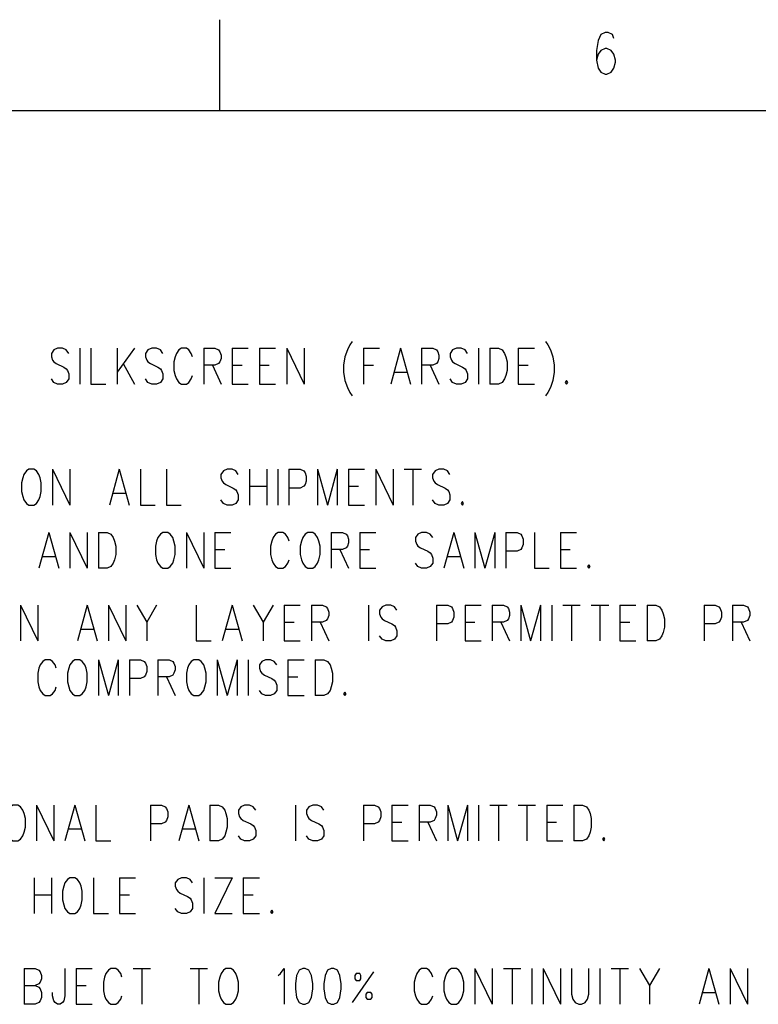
# Model space of a CAD drawing. Extents: x 0.9 to 16.1, y 0.6 to 10.4.
# Tile 19 of 31: x 4.2 to 6, y 8 to 10.4. Entities that reach past the tile are written whole.
import ezdxf

# ---------------------------------------------------------------- set-up
doc = ezdxf.new("R2010")
doc.units = 0
doc.layers.add('pho', color=1, linetype='CONTINUOUS')

msp = doc.modelspace()

# ---------------------------------------------------------------- linework, layer by layer
at = {"layer": 'pho', "color": 1}
for points in [[(4.68988, 10.19206), (4.68988, 10.41618)], [(5.66278, 10.36996), (5.65922, 10.37976), (5.64852, 10.38466), (5.64139, 10.38466), (5.63069, 10.37976), (5.62356, 10.36505), (5.61999, 10.34054), (5.61999, 10.31603), (5.62356, 10.29642), (5.63069, 10.28661), (5.64139, 10.28171), (5.64495, 10.28171), (5.65565, 10.28661), (5.66278, 10.29642), (5.66635, 10.31112), (5.66635, 10.31603), (5.66278, 10.33073), (5.65565, 10.34054), (5.64495, 10.34544), (5.64139, 10.34544), (5.63069, 10.34054), (5.62356, 10.33073), (5.61999, 10.31603)], [(1.10388, 10.19206), (15.89612, 10.19206)], [(5.01707, 9.62223), (5.01096, 9.61382), (5.00485, 9.60122), (4.99874, 9.58441), (4.99568, 9.56339), (4.99568, 9.54659), (4.99874, 9.52557), (5.00485, 9.50876), (5.01096, 9.49616), (5.01707, 9.48775)], [(5.49385, 9.62223), (5.49996, 9.61382), (5.50607, 9.60122), (5.51219, 9.58441), (5.51524, 9.56339), (5.51524, 9.54659), (5.51219, 9.52557), (5.50607, 9.50876), (5.49996, 9.49616), (5.49385, 9.48775)], [(4.31719, 9.59281), (4.31108, 9.60122), (4.30191, 9.60542), (4.28969, 9.60542), (4.28052, 9.60122), (4.2744, 9.59281), (4.2744, 9.58441), (4.27746, 9.576), (4.28052, 9.5718), (4.28663, 9.5676), (4.30497, 9.55919), (4.31108, 9.55499), (4.31414, 9.55079), (4.31719, 9.54238), (4.31719, 9.52978), (4.31108, 9.52137), (4.30191, 9.51717), (4.28969, 9.51717), (4.28052, 9.52137), (4.2744, 9.52978)], [(4.3447, 9.60542), (4.3447, 9.51717)], [(4.3722, 9.60542), (4.3722, 9.51717), (4.40888, 9.51717)], [(4.43639, 9.60542), (4.43639, 9.51717)], [(4.47917, 9.60542), (4.43639, 9.54659)], [(4.54947, 9.59281), (4.54335, 9.60122), (4.53419, 9.60542), (4.52196, 9.60542), (4.51279, 9.60122), (4.50668, 9.59281), (4.50668, 9.58441), (4.50974, 9.576), (4.51279, 9.5718), (4.5189, 9.5676), (4.53724, 9.55919), (4.54335, 9.55499), (4.54641, 9.55079), (4.54947, 9.54238), (4.54947, 9.52978), (4.54335, 9.52137), (4.53419, 9.51717), (4.52196, 9.51717), (4.51279, 9.52137), (4.50668, 9.52978)], [(4.62282, 9.58441), (4.61976, 9.59281), (4.61365, 9.60122), (4.60754, 9.60542), (4.59531, 9.60542), (4.5892, 9.60122), (4.58309, 9.59281), (4.58003, 9.58441), (4.57697, 9.5718), (4.57697, 9.55079), (4.58003, 9.53818), (4.58309, 9.52978), (4.5892, 9.52137), (4.59531, 9.51717), (4.60754, 9.51717), (4.61365, 9.52137), (4.61976, 9.52978), (4.62282, 9.53818)], [(4.65032, 9.60542), (4.65032, 9.51717)], [(4.65032, 9.60542), (4.67783, 9.60542), (4.687, 9.60122), (4.69005, 9.59701), (4.69311, 9.58861), (4.69311, 9.5802), (4.69005, 9.5718), (4.687, 9.5676), (4.67783, 9.56339), (4.65032, 9.56339)], [(4.72062, 9.60542), (4.72062, 9.51717)], [(4.72062, 9.60542), (4.76035, 9.60542)], [(4.78785, 9.60542), (4.78785, 9.51717)], [(4.78785, 9.60542), (4.82759, 9.60542)], [(4.85509, 9.60542), (4.85509, 9.51717)], [(4.85509, 9.60542), (4.89788, 9.51717)], [(4.89788, 9.60542), (4.89788, 9.51717)], [(5.04458, 9.60542), (5.04458, 9.51717)], [(5.04458, 9.60542), (5.08431, 9.60542)], [(5.13627, 9.60542), (5.11182, 9.51717)], [(5.13627, 9.60542), (5.16072, 9.51717)], [(5.18822, 9.60542), (5.18822, 9.51717)], [(5.18822, 9.60542), (5.21573, 9.60542), (5.2249, 9.60122), (5.22795, 9.59701), (5.23101, 9.58861), (5.23101, 9.5802), (5.22795, 9.5718), (5.2249, 9.5676), (5.21573, 9.56339), (5.18822, 9.56339)], [(5.3013, 9.59281), (5.29519, 9.60122), (5.28602, 9.60542), (5.2738, 9.60542), (5.26463, 9.60122), (5.25852, 9.59281), (5.25852, 9.58441), (5.26157, 9.576), (5.26463, 9.5718), (5.27074, 9.5676), (5.28908, 9.55919), (5.29519, 9.55499), (5.29825, 9.55079), (5.3013, 9.54238), (5.3013, 9.52978), (5.29519, 9.52137), (5.28602, 9.51717), (5.2738, 9.51717), (5.26463, 9.52137), (5.25852, 9.52978)], [(5.32881, 9.60542), (5.32881, 9.51717)], [(5.35632, 9.60542), (5.35632, 9.51717)], [(5.35632, 9.60542), (5.37771, 9.60542), (5.38688, 9.60122), (5.39299, 9.59281), (5.39605, 9.58441), (5.3991, 9.5718), (5.3991, 9.55079), (5.39605, 9.53818), (5.39299, 9.52978), (5.38688, 9.52137), (5.37771, 9.51717), (5.35632, 9.51717)], [(5.42661, 9.60542), (5.42661, 9.51717)], [(5.42661, 9.60542), (5.46634, 9.60542)], [(4.45167, 9.5676), (4.47917, 9.51717)], [(4.67172, 9.56339), (4.69311, 9.51717)], [(4.72062, 9.56339), (4.74507, 9.56339)], [(4.78785, 9.56339), (4.8123, 9.56339)], [(5.04458, 9.56339), (5.06903, 9.56339)], [(5.20962, 9.56339), (5.23101, 9.51717)], [(5.42661, 9.56339), (5.45106, 9.56339)], [(5.12099, 9.54659), (5.15155, 9.54659)], [(5.5458, 9.52557), (5.54275, 9.52137), (5.5458, 9.51717), (5.54886, 9.52137), (5.5458, 9.52557)], [(4.72062, 9.51717), (4.76035, 9.51717)], [(4.78785, 9.51717), (4.82759, 9.51717)], [(5.42661, 9.51717), (5.46634, 9.51717)], [(4.21898, 9.30688), (4.21287, 9.30268), (4.20676, 9.29428), (4.2037, 9.28587), (4.20065, 9.27326), (4.20065, 9.25225), (4.2037, 9.23965), (4.20676, 9.23124), (4.21287, 9.22284), (4.21898, 9.21863), (4.23121, 9.21863), (4.23732, 9.22284), (4.24343, 9.23124), (4.24649, 9.23965), (4.24955, 9.25225), (4.24955, 9.27326), (4.24649, 9.28587), (4.24343, 9.29428), (4.23732, 9.30268), (4.23121, 9.30688), (4.21898, 9.30688)], [(4.27705, 9.30688), (4.27705, 9.21863)], [(4.27705, 9.30688), (4.31984, 9.21863)], [(4.31984, 9.30688), (4.31984, 9.21863)], [(4.44209, 9.30688), (4.41764, 9.21863)], [(4.44209, 9.30688), (4.46654, 9.21863)], [(4.49405, 9.30688), (4.49405, 9.21863), (4.53072, 9.21863)], [(4.55823, 9.30688), (4.55823, 9.21863), (4.5949, 9.21863)], [(4.73549, 9.29428), (4.72938, 9.30268), (4.72021, 9.30688), (4.70798, 9.30688), (4.69882, 9.30268), (4.6927, 9.29428), (4.6927, 9.28587), (4.69576, 9.27747), (4.69882, 9.27326), (4.70493, 9.26906), (4.72327, 9.26066), (4.72938, 9.25646), (4.73243, 9.25225), (4.73549, 9.24385), (4.73549, 9.23124), (4.72938, 9.22284), (4.72021, 9.21863), (4.70798, 9.21863), (4.69882, 9.22284), (4.6927, 9.23124)], [(4.763, 9.30688), (4.763, 9.21863)], [(4.80578, 9.30688), (4.80578, 9.21863)], [(4.83329, 9.30688), (4.83329, 9.21863)], [(4.8608, 9.30688), (4.8608, 9.21863)], [(4.8608, 9.30688), (4.8883, 9.30688), (4.89747, 9.30268), (4.90053, 9.29848), (4.90358, 9.29007), (4.90358, 9.27747), (4.90053, 9.26906), (4.89747, 9.26486), (4.8883, 9.26066), (4.8608, 9.26066)], [(4.93109, 9.30688), (4.93109, 9.21863)], [(4.93109, 9.30688), (4.95554, 9.21863)], [(4.97999, 9.30688), (4.95554, 9.21863)], [(4.97999, 9.30688), (4.97999, 9.21863)], [(5.0075, 9.30688), (5.0075, 9.21863)], [(5.0075, 9.30688), (5.04723, 9.30688)], [(5.07473, 9.30688), (5.07473, 9.21863)], [(5.07473, 9.30688), (5.11752, 9.21863)], [(5.11752, 9.30688), (5.11752, 9.21863)], [(5.14503, 9.30688), (5.18782, 9.30688)], [(5.16642, 9.30688), (5.16642, 9.21863)], [(5.25811, 9.29428), (5.252, 9.30268), (5.24283, 9.30688), (5.2306, 9.30688), (5.22143, 9.30268), (5.21532, 9.29428), (5.21532, 9.28587), (5.21838, 9.27747), (5.22143, 9.27326), (5.22755, 9.26906), (5.24588, 9.26066), (5.252, 9.25646), (5.25505, 9.25225), (5.25811, 9.24385), (5.25811, 9.23124), (5.252, 9.22284), (5.24283, 9.21863), (5.2306, 9.21863), (5.22143, 9.22284), (5.21532, 9.23124)], [(4.763, 9.26486), (4.80578, 9.26486)], [(5.0075, 9.26486), (5.03195, 9.26486)], [(4.42681, 9.24805), (4.45737, 9.24805)], [(5.0075, 9.21863), (5.04723, 9.21863)], [(5.28867, 9.22704), (5.28562, 9.22284), (5.28867, 9.21863), (5.29173, 9.22284), (5.28867, 9.22704)], [(4.26829, 9.15089), (4.24384, 9.06264)], [(4.26829, 9.15089), (4.29274, 9.06264)], [(4.32025, 9.15089), (4.32025, 9.06264)], [(4.32025, 9.15089), (4.36304, 9.06264)], [(4.36304, 9.15089), (4.36304, 9.06264)], [(4.39054, 9.15089), (4.39054, 9.06264)], [(4.39054, 9.15089), (4.41194, 9.15089), (4.4211, 9.14669), (4.42722, 9.13829), (4.43027, 9.12988), (4.43333, 9.11727), (4.43333, 9.09626), (4.43027, 9.08366), (4.42722, 9.07525), (4.4211, 9.06685), (4.41194, 9.06264), (4.39054, 9.06264)], [(4.54947, 9.15089), (4.54335, 9.14669), (4.53724, 9.13829), (4.53419, 9.12988), (4.53113, 9.11727), (4.53113, 9.09626), (4.53419, 9.08366), (4.53724, 9.07525), (4.54335, 9.06685), (4.54947, 9.06264), (4.56169, 9.06264), (4.5678, 9.06685), (4.57392, 9.07525), (4.57697, 9.08366), (4.58003, 9.09626), (4.58003, 9.11727), (4.57697, 9.12988), (4.57392, 9.13829), (4.5678, 9.14669), (4.56169, 9.15089), (4.54947, 9.15089)], [(4.60754, 9.15089), (4.60754, 9.06264)], [(4.60754, 9.15089), (4.65032, 9.06264)], [(4.65032, 9.15089), (4.65032, 9.06264)], [(4.67783, 9.15089), (4.67783, 9.06264)], [(4.67783, 9.15089), (4.71756, 9.15089)], [(4.8612, 9.12988), (4.85815, 9.13829), (4.85204, 9.14669), (4.84592, 9.15089), (4.8337, 9.15089), (4.82759, 9.14669), (4.82147, 9.13829), (4.81842, 9.12988), (4.81536, 9.11727), (4.81536, 9.09626), (4.81842, 9.08366), (4.82147, 9.07525), (4.82759, 9.06685), (4.8337, 9.06264), (4.84592, 9.06264), (4.85204, 9.06685), (4.85815, 9.07525), (4.8612, 9.08366)], [(4.90705, 9.15089), (4.90094, 9.14669), (4.89482, 9.13829), (4.89177, 9.12988), (4.88871, 9.11727), (4.88871, 9.09626), (4.89177, 9.08366), (4.89482, 9.07525), (4.90094, 9.06685), (4.90705, 9.06264), (4.91927, 9.06264), (4.92539, 9.06685), (4.9315, 9.07525), (4.93455, 9.08366), (4.93761, 9.09626), (4.93761, 9.11727), (4.93455, 9.12988), (4.9315, 9.13829), (4.92539, 9.14669), (4.91927, 9.15089), (4.90705, 9.15089)], [(4.96512, 9.15089), (4.96512, 9.06264)], [(4.96512, 9.15089), (4.99262, 9.15089), (5.00179, 9.14669), (5.00485, 9.14249), (5.0079, 9.13408), (5.0079, 9.12568), (5.00485, 9.11727), (5.00179, 9.11307), (4.99262, 9.10887), (4.96512, 9.10887)], [(5.03541, 9.15089), (5.03541, 9.06264)], [(5.03541, 9.15089), (5.07514, 9.15089)], [(5.21573, 9.13829), (5.20962, 9.14669), (5.20045, 9.15089), (5.18822, 9.15089), (5.17905, 9.14669), (5.17294, 9.13829), (5.17294, 9.12988), (5.176, 9.12148), (5.17905, 9.11727), (5.18517, 9.11307), (5.2035, 9.10467), (5.20962, 9.10046), (5.21267, 9.09626), (5.21573, 9.08786), (5.21573, 9.07525), (5.20962, 9.06685), (5.20045, 9.06264), (5.18822, 9.06264), (5.17905, 9.06685), (5.17294, 9.07525)], [(5.26769, 9.15089), (5.24324, 9.06264)], [(5.26769, 9.15089), (5.29214, 9.06264)], [(5.31964, 9.15089), (5.31964, 9.06264)], [(5.31964, 9.15089), (5.34409, 9.06264)], [(5.36854, 9.15089), (5.34409, 9.06264)], [(5.36854, 9.15089), (5.36854, 9.06264)], [(5.39605, 9.15089), (5.39605, 9.06264)], [(5.39605, 9.15089), (5.42355, 9.15089), (5.43272, 9.14669), (5.43578, 9.14249), (5.43884, 9.13408), (5.43884, 9.12148), (5.43578, 9.11307), (5.43272, 9.10887), (5.42355, 9.10467), (5.39605, 9.10467)], [(5.46634, 9.15089), (5.46634, 9.06264), (5.50302, 9.06264)], [(5.53052, 9.15089), (5.53052, 9.06264)], [(5.53052, 9.15089), (5.57025, 9.15089)], [(4.25301, 9.09206), (4.28357, 9.09206)], [(4.67783, 9.10887), (4.70228, 9.10887)], [(4.98651, 9.10887), (5.0079, 9.06264)], [(5.03541, 9.10887), (5.05986, 9.10887)], [(5.2524, 9.09206), (5.28297, 9.09206)], [(5.53052, 9.10887), (5.55497, 9.10887)], [(4.67783, 9.06264), (4.71756, 9.06264)], [(5.03541, 9.06264), (5.07514, 9.06264)], [(5.53052, 9.06264), (5.57025, 9.06264)], [(5.60082, 9.07105), (5.59776, 9.06685), (5.60082, 9.06264), (5.60387, 9.06685), (5.60082, 9.07105)], [(4.198, 8.97159), (4.198, 8.88334)], [(4.198, 8.97159), (4.24079, 8.88334)], [(4.24079, 8.97159), (4.24079, 8.88334)], [(4.36304, 8.97159), (4.33859, 8.88334)], [(4.36304, 8.97159), (4.38749, 8.88334)], [(4.41499, 8.97159), (4.41499, 8.88334)], [(4.41499, 8.97159), (4.45778, 8.88334)], [(4.45778, 8.97159), (4.45778, 8.88334)], [(4.48529, 8.97159), (4.50974, 8.92957), (4.50974, 8.88334)], [(4.53419, 8.97159), (4.50974, 8.92957)], [(4.63199, 8.97159), (4.63199, 8.88334), (4.66866, 8.88334)], [(4.72062, 8.97159), (4.69617, 8.88334)], [(4.72062, 8.97159), (4.74507, 8.88334)], [(4.77257, 8.97159), (4.79702, 8.92957), (4.79702, 8.88334)], [(4.82147, 8.97159), (4.79702, 8.92957)], [(4.84898, 8.97159), (4.84898, 8.88334)], [(4.84898, 8.97159), (4.88871, 8.97159)], [(4.91622, 8.97159), (4.91622, 8.88334)], [(4.91622, 8.97159), (4.94372, 8.97159), (4.95289, 8.96739), (4.95595, 8.96319), (4.959, 8.95478), (4.959, 8.94638), (4.95595, 8.93797), (4.95289, 8.93377), (4.94372, 8.92957), (4.91622, 8.92957)], [(5.0568, 8.97159), (5.0568, 8.88334)], [(5.1271, 8.95899), (5.12099, 8.96739), (5.11182, 8.97159), (5.09959, 8.97159), (5.09042, 8.96739), (5.08431, 8.95899), (5.08431, 8.95058), (5.08737, 8.94218), (5.09042, 8.93797), (5.09654, 8.93377), (5.11487, 8.92537), (5.12099, 8.92116), (5.12404, 8.91696), (5.1271, 8.90856), (5.1271, 8.89595), (5.12099, 8.88755), (5.11182, 8.88334), (5.09959, 8.88334), (5.09042, 8.88755), (5.08431, 8.89595)], [(5.2249, 8.97159), (5.2249, 8.88334)], [(5.2249, 8.97159), (5.2524, 8.97159), (5.26157, 8.96739), (5.26463, 8.96319), (5.26769, 8.95478), (5.26769, 8.94218), (5.26463, 8.93377), (5.26157, 8.92957), (5.2524, 8.92537), (5.2249, 8.92537)], [(5.29519, 8.97159), (5.29519, 8.88334)], [(5.29519, 8.97159), (5.33492, 8.97159)], [(5.36243, 8.97159), (5.36243, 8.88334)], [(5.36243, 8.97159), (5.38994, 8.97159), (5.3991, 8.96739), (5.40216, 8.96319), (5.40522, 8.95478), (5.40522, 8.94638), (5.40216, 8.93797), (5.3991, 8.93377), (5.38994, 8.92957), (5.36243, 8.92957)], [(5.43272, 8.97159), (5.43272, 8.88334)], [(5.43272, 8.97159), (5.45717, 8.88334)], [(5.48162, 8.97159), (5.45717, 8.88334)], [(5.48162, 8.97159), (5.48162, 8.88334)], [(5.50913, 8.97159), (5.50913, 8.88334)], [(5.53664, 8.97159), (5.57942, 8.97159)], [(5.55803, 8.97159), (5.55803, 8.88334)], [(5.60693, 8.97159), (5.64972, 8.97159)], [(5.62832, 8.97159), (5.62832, 8.88334)], [(5.67722, 8.97159), (5.67722, 8.88334)], [(5.67722, 8.97159), (5.71695, 8.97159)], [(5.74446, 8.97159), (5.74446, 8.88334)], [(5.74446, 8.97159), (5.76585, 8.97159), (5.77502, 8.96739), (5.78114, 8.95899), (5.78419, 8.95058), (5.78725, 8.93797), (5.78725, 8.91696), (5.78419, 8.90436), (5.78114, 8.89595), (5.77502, 8.88755), (5.76585, 8.88334), (5.74446, 8.88334)], [(5.88505, 8.97159), (5.88505, 8.88334)], [(5.88505, 8.97159), (5.91255, 8.97159), (5.92172, 8.96739), (5.92478, 8.96319), (5.92784, 8.95478), (5.92784, 8.94218), (5.92478, 8.93377), (5.92172, 8.92957), (5.91255, 8.92537), (5.88505, 8.92537)], [(5.95534, 8.97159), (5.95534, 8.88334)], [(5.95534, 8.97159), (5.98285, 8.97159), (5.99202, 8.96739), (5.99507, 8.96319), (5.99813, 8.95478), (5.99813, 8.94638), (5.99507, 8.93797), (5.99202, 8.93377), (5.98285, 8.92957), (5.95534, 8.92957)], [(4.84898, 8.92957), (4.87343, 8.92957)], [(4.93761, 8.92957), (4.959, 8.88334)], [(5.29519, 8.92957), (5.31964, 8.92957)], [(5.38382, 8.92957), (5.40522, 8.88334)], [(5.67722, 8.92957), (5.70167, 8.92957)], [(5.97674, 8.92957), (5.99813, 8.88334)], [(4.34775, 8.91276), (4.37832, 8.91276)], [(4.70534, 8.91276), (4.7359, 8.91276)], [(4.84898, 8.88334), (4.88871, 8.88334)], [(5.29519, 8.88334), (5.33492, 8.88334)], [(5.67722, 8.88334), (5.71695, 8.88334)], [(4.28663, 8.81611), (4.28357, 8.82451), (4.27746, 8.83292), (4.27135, 8.83712), (4.25912, 8.83712), (4.25301, 8.83292), (4.2469, 8.82451), (4.24384, 8.81611), (4.24079, 8.8035), (4.24079, 8.78249), (4.24384, 8.76988), (4.2469, 8.76148), (4.25301, 8.75307), (4.25912, 8.74887), (4.27135, 8.74887), (4.27746, 8.75307), (4.28357, 8.76148), (4.28663, 8.76988)], [(4.33247, 8.83712), (4.32636, 8.83292), (4.32025, 8.82451), (4.31719, 8.81611), (4.31414, 8.8035), (4.31414, 8.78249), (4.31719, 8.76988), (4.32025, 8.76148), (4.32636, 8.75307), (4.33247, 8.74887), (4.3447, 8.74887), (4.35081, 8.75307), (4.35692, 8.76148), (4.35998, 8.76988), (4.36304, 8.78249), (4.36304, 8.8035), (4.35998, 8.81611), (4.35692, 8.82451), (4.35081, 8.83292), (4.3447, 8.83712), (4.33247, 8.83712)], [(4.39054, 8.83712), (4.39054, 8.74887)], [(4.39054, 8.83712), (4.41499, 8.74887)], [(4.43944, 8.83712), (4.41499, 8.74887)], [(4.43944, 8.83712), (4.43944, 8.74887)], [(4.46695, 8.83712), (4.46695, 8.74887)], [(4.46695, 8.83712), (4.49445, 8.83712), (4.50362, 8.83292), (4.50668, 8.82871), (4.50974, 8.82031), (4.50974, 8.8077), (4.50668, 8.7993), (4.50362, 8.79509), (4.49445, 8.79089), (4.46695, 8.79089)], [(4.53724, 8.83712), (4.53724, 8.74887)], [(4.53724, 8.83712), (4.56475, 8.83712), (4.57392, 8.83292), (4.57697, 8.82871), (4.58003, 8.82031), (4.58003, 8.8119), (4.57697, 8.8035), (4.57392, 8.7993), (4.56475, 8.79509), (4.53724, 8.79509)], [(4.62587, 8.83712), (4.61976, 8.83292), (4.61365, 8.82451), (4.61059, 8.81611), (4.60754, 8.8035), (4.60754, 8.78249), (4.61059, 8.76988), (4.61365, 8.76148), (4.61976, 8.75307), (4.62587, 8.74887), (4.6381, 8.74887), (4.64421, 8.75307), (4.65032, 8.76148), (4.65338, 8.76988), (4.65644, 8.78249), (4.65644, 8.8035), (4.65338, 8.81611), (4.65032, 8.82451), (4.64421, 8.83292), (4.6381, 8.83712), (4.62587, 8.83712)], [(4.68394, 8.83712), (4.68394, 8.74887)], [(4.68394, 8.83712), (4.70839, 8.74887)], [(4.73284, 8.83712), (4.70839, 8.74887)], [(4.73284, 8.83712), (4.73284, 8.74887)], [(4.76035, 8.83712), (4.76035, 8.74887)], [(4.83064, 8.82451), (4.82453, 8.83292), (4.81536, 8.83712), (4.80314, 8.83712), (4.79397, 8.83292), (4.78785, 8.82451), (4.78785, 8.81611), (4.79091, 8.8077), (4.79397, 8.8035), (4.80008, 8.7993), (4.81842, 8.79089), (4.82453, 8.78669), (4.82759, 8.78249), (4.83064, 8.77408), (4.83064, 8.76148), (4.82453, 8.75307), (4.81536, 8.74887), (4.80314, 8.74887), (4.79397, 8.75307), (4.78785, 8.76148)], [(4.85815, 8.83712), (4.85815, 8.74887)], [(4.85815, 8.83712), (4.89788, 8.83712)], [(4.92539, 8.83712), (4.92539, 8.74887)], [(4.92539, 8.83712), (4.94678, 8.83712), (4.95595, 8.83292), (4.96206, 8.82451), (4.96512, 8.81611), (4.96817, 8.8035), (4.96817, 8.78249), (4.96512, 8.76988), (4.96206, 8.76148), (4.95595, 8.75307), (4.94678, 8.74887), (4.92539, 8.74887)], [(4.55864, 8.79509), (4.58003, 8.74887)], [(4.85815, 8.79509), (4.8826, 8.79509)], [(4.85815, 8.74887), (4.89788, 8.74887)], [(4.99874, 8.75727), (4.99568, 8.75307), (4.99874, 8.74887), (5.00179, 8.75307), (4.99874, 8.75727)], [(4.17966, 8.47852), (4.17355, 8.47432), (4.16744, 8.46591), (4.16438, 8.45751), (4.16132, 8.4449), (4.16132, 8.42389), (4.16438, 8.41128), (4.16744, 8.40288), (4.17355, 8.39447), (4.17966, 8.39027), (4.19189, 8.39027), (4.198, 8.39447), (4.20411, 8.40288), (4.20717, 8.41128), (4.21022, 8.42389), (4.21022, 8.4449), (4.20717, 8.45751), (4.20411, 8.46591), (4.198, 8.47432), (4.19189, 8.47852), (4.17966, 8.47852)], [(4.23773, 8.47852), (4.23773, 8.39027)], [(4.23773, 8.47852), (4.28052, 8.39027)], [(4.28052, 8.47852), (4.28052, 8.39027)], [(4.33247, 8.47852), (4.30802, 8.39027)], [(4.33247, 8.47852), (4.35692, 8.39027)], [(4.38443, 8.47852), (4.38443, 8.39027), (4.4211, 8.39027)], [(4.5189, 8.47852), (4.5189, 8.39027)], [(4.5189, 8.47852), (4.54641, 8.47852), (4.55558, 8.47432), (4.55864, 8.47011), (4.56169, 8.46171), (4.56169, 8.4491), (4.55864, 8.4407), (4.55558, 8.43649), (4.54641, 8.43229), (4.5189, 8.43229)], [(4.61365, 8.47852), (4.5892, 8.39027)], [(4.61365, 8.47852), (4.6381, 8.39027)], [(4.6656, 8.47852), (4.6656, 8.39027)], [(4.6656, 8.47852), (4.687, 8.47852), (4.69617, 8.47432), (4.70228, 8.46591), (4.70534, 8.45751), (4.70839, 8.4449), (4.70839, 8.42389), (4.70534, 8.41128), (4.70228, 8.40288), (4.69617, 8.39447), (4.687, 8.39027), (4.6656, 8.39027)], [(4.77869, 8.46591), (4.77257, 8.47432), (4.7634, 8.47852), (4.75118, 8.47852), (4.74201, 8.47432), (4.7359, 8.46591), (4.7359, 8.45751), (4.73895, 8.4491), (4.74201, 8.4449), (4.74812, 8.4407), (4.76646, 8.43229), (4.77257, 8.42809), (4.77563, 8.42389), (4.77869, 8.41548), (4.77869, 8.40288), (4.77257, 8.39447), (4.7634, 8.39027), (4.75118, 8.39027), (4.74201, 8.39447), (4.7359, 8.40288)], [(4.87649, 8.47852), (4.87649, 8.39027)], [(4.94678, 8.46591), (4.94067, 8.47432), (4.9315, 8.47852), (4.91927, 8.47852), (4.9101, 8.47432), (4.90399, 8.46591), (4.90399, 8.45751), (4.90705, 8.4491), (4.9101, 8.4449), (4.91622, 8.4407), (4.93455, 8.43229), (4.94067, 8.42809), (4.94372, 8.42389), (4.94678, 8.41548), (4.94678, 8.40288), (4.94067, 8.39447), (4.9315, 8.39027), (4.91927, 8.39027), (4.9101, 8.39447), (4.90399, 8.40288)], [(5.04458, 8.47852), (5.04458, 8.39027)], [(5.04458, 8.47852), (5.07209, 8.47852), (5.08125, 8.47432), (5.08431, 8.47011), (5.08737, 8.46171), (5.08737, 8.4491), (5.08431, 8.4407), (5.08125, 8.43649), (5.07209, 8.43229), (5.04458, 8.43229)], [(5.11487, 8.47852), (5.11487, 8.39027)], [(5.11487, 8.47852), (5.1546, 8.47852)], [(5.18211, 8.47852), (5.18211, 8.39027)], [(5.18211, 8.47852), (5.20962, 8.47852), (5.21879, 8.47432), (5.22184, 8.47011), (5.2249, 8.46171), (5.2249, 8.4533), (5.22184, 8.4449), (5.21879, 8.4407), (5.20962, 8.43649), (5.18211, 8.43649)], [(5.2524, 8.47852), (5.2524, 8.39027)], [(5.2524, 8.47852), (5.27685, 8.39027)], [(5.3013, 8.47852), (5.27685, 8.39027)], [(5.3013, 8.47852), (5.3013, 8.39027)], [(5.32881, 8.47852), (5.32881, 8.39027)], [(5.35632, 8.47852), (5.3991, 8.47852)], [(5.37771, 8.47852), (5.37771, 8.39027)], [(5.42661, 8.47852), (5.4694, 8.47852)], [(5.448, 8.47852), (5.448, 8.39027)], [(5.4969, 8.47852), (5.4969, 8.39027)], [(5.4969, 8.47852), (5.53664, 8.47852)], [(5.56414, 8.47852), (5.56414, 8.39027)], [(5.56414, 8.47852), (5.58554, 8.47852), (5.5947, 8.47432), (5.60082, 8.46591), (5.60387, 8.45751), (5.60693, 8.4449), (5.60693, 8.42389), (5.60387, 8.41128), (5.60082, 8.40288), (5.5947, 8.39447), (5.58554, 8.39027), (5.56414, 8.39027)], [(5.11487, 8.43649), (5.13932, 8.43649)], [(5.2035, 8.43649), (5.2249, 8.39027)], [(5.4969, 8.43649), (5.52135, 8.43649)], [(4.31719, 8.41968), (4.34775, 8.41968)], [(4.59837, 8.41968), (4.62893, 8.41968)], [(5.11487, 8.39027), (5.1546, 8.39027)], [(5.4969, 8.39027), (5.53664, 8.39027)], [(5.63749, 8.39867), (5.63444, 8.39447), (5.63749, 8.39027), (5.64055, 8.39447), (5.63749, 8.39867)], [(4.23162, 8.29922), (4.23162, 8.21097)], [(4.2744, 8.29922), (4.2744, 8.21097)], [(4.32025, 8.29922), (4.31414, 8.29502), (4.30802, 8.28661), (4.30497, 8.27821), (4.30191, 8.2656), (4.30191, 8.24459), (4.30497, 8.23198), (4.30802, 8.22358), (4.31414, 8.21517), (4.32025, 8.21097), (4.33247, 8.21097), (4.33859, 8.21517), (4.3447, 8.22358), (4.34775, 8.23198), (4.35081, 8.24459), (4.35081, 8.2656), (4.34775, 8.27821), (4.3447, 8.28661), (4.33859, 8.29502), (4.33247, 8.29922), (4.32025, 8.29922)], [(4.37832, 8.29922), (4.37832, 8.21097), (4.41499, 8.21097)], [(4.4425, 8.29922), (4.4425, 8.21097)], [(4.4425, 8.29922), (4.48223, 8.29922)], [(4.62282, 8.28661), (4.6167, 8.29502), (4.60754, 8.29922), (4.59531, 8.29922), (4.58614, 8.29502), (4.58003, 8.28661), (4.58003, 8.27821), (4.58309, 8.2698), (4.58614, 8.2656), (4.59225, 8.2614), (4.61059, 8.25299), (4.6167, 8.24879), (4.61976, 8.24459), (4.62282, 8.23618), (4.62282, 8.22358), (4.6167, 8.21517), (4.60754, 8.21097), (4.59531, 8.21097), (4.58614, 8.21517), (4.58003, 8.22358)], [(4.65032, 8.29922), (4.65032, 8.21097)], [(4.72062, 8.29922), (4.67783, 8.21097)], [(4.67783, 8.29922), (4.72062, 8.29922)], [(4.74812, 8.29922), (4.74812, 8.21097)], [(4.74812, 8.29922), (4.78785, 8.29922)], [(4.23162, 8.25719), (4.2744, 8.25719)], [(4.4425, 8.25719), (4.46695, 8.25719)], [(4.74812, 8.25719), (4.77257, 8.25719)], [(4.81842, 8.21937), (4.81536, 8.21517), (4.81842, 8.21097), (4.82147, 8.21517), (4.81842, 8.21937)], [(4.4425, 8.21097), (4.48223, 8.21097)], [(4.67783, 8.21097), (4.72062, 8.21097)], [(4.74812, 8.21097), (4.78785, 8.21097)], [(4.20717, 8.07509), (4.20717, 7.98684)], [(4.20717, 8.07509), (4.23467, 8.07509), (4.24384, 8.07089), (4.2469, 8.06669), (4.24995, 8.05828), (4.24995, 8.04988), (4.2469, 8.04147), (4.24384, 8.03727), (4.23467, 8.03307)], [(4.30802, 8.07509), (4.30802, 8.00786), (4.30497, 7.99525), (4.30191, 7.99105), (4.2958, 7.98684), (4.28969, 7.98684), (4.28357, 7.99105), (4.28052, 7.99525), (4.27746, 8.00786), (4.27746, 8.01626)], [(4.33553, 8.07509), (4.33553, 7.98684)], [(4.33553, 8.07509), (4.37526, 8.07509)], [(4.44861, 8.05408), (4.44555, 8.06249), (4.43944, 8.07089), (4.43333, 8.07509), (4.4211, 8.07509), (4.41499, 8.07089), (4.40888, 8.06249), (4.40582, 8.05408), (4.40277, 8.04147), (4.40277, 8.02046), (4.40582, 8.00786), (4.40888, 7.99945), (4.41499, 7.99105), (4.4211, 7.98684), (4.43333, 7.98684), (4.43944, 7.99105), (4.44555, 7.99945), (4.44861, 8.00786)], [(4.47612, 8.07509), (4.5189, 8.07509)], [(4.49751, 8.07509), (4.49751, 7.98684)], [(4.6167, 8.07509), (4.65949, 8.07509)], [(4.6381, 8.07509), (4.6381, 7.98684)], [(4.70534, 8.07509), (4.69922, 8.07089), (4.69311, 8.06249), (4.69005, 8.05408), (4.687, 8.04147), (4.687, 8.02046), (4.69005, 8.00786), (4.69311, 7.99945), (4.69922, 7.99105), (4.70534, 7.98684), (4.71756, 7.98684), (4.72367, 7.99105), (4.72979, 7.99945), (4.73284, 8.00786), (4.7359, 8.02046), (4.7359, 8.04147), (4.73284, 8.05408), (4.72979, 8.06249), (4.72367, 8.07089), (4.71756, 8.07509), (4.70534, 8.07509)], [(4.8337, 8.05828), (4.83981, 8.06249), (4.84898, 8.07509), (4.84898, 7.98684)], [(4.89482, 8.07509), (4.88565, 8.07089), (4.87954, 8.05828), (4.87649, 8.03727), (4.87649, 8.02466), (4.87954, 8.00365), (4.88565, 7.99105), (4.89482, 7.98684), (4.90094, 7.98684), (4.9101, 7.99105), (4.91622, 8.00365), (4.91927, 8.02466), (4.91927, 8.03727), (4.91622, 8.05828), (4.9101, 8.07089), (4.90094, 8.07509), (4.89482, 8.07509)], [(4.96512, 8.07509), (4.95595, 8.07089), (4.94984, 8.05828), (4.94678, 8.03727), (4.94678, 8.02466), (4.94984, 8.00365), (4.95595, 7.99105), (4.96512, 7.98684), (4.97123, 7.98684), (4.9804, 7.99105), (4.98651, 8.00365), (4.98957, 8.02466), (4.98957, 8.03727), (4.98651, 8.05828), (4.9804, 8.07089), (4.97123, 8.07509), (4.96512, 8.07509)], [(5.06903, 8.06669), (5.01707, 7.99105)], [(5.21573, 8.05408), (5.21267, 8.06249), (5.20656, 8.07089), (5.20045, 8.07509), (5.18822, 8.07509), (5.18211, 8.07089), (5.176, 8.06249), (5.17294, 8.05408), (5.16989, 8.04147), (5.16989, 8.02046), (5.17294, 8.00786), (5.176, 7.99945), (5.18211, 7.99105), (5.18822, 7.98684), (5.20045, 7.98684), (5.20656, 7.99105), (5.21267, 7.99945), (5.21573, 8.00786)], [(5.26157, 8.07509), (5.25546, 8.07089), (5.24935, 8.06249), (5.24629, 8.05408), (5.24324, 8.04147), (5.24324, 8.02046), (5.24629, 8.00786), (5.24935, 7.99945), (5.25546, 7.99105), (5.26157, 7.98684), (5.2738, 7.98684), (5.27991, 7.99105), (5.28602, 7.99945), (5.28908, 8.00786), (5.29214, 8.02046), (5.29214, 8.04147), (5.28908, 8.05408), (5.28602, 8.06249), (5.27991, 8.07089), (5.2738, 8.07509), (5.26157, 8.07509)], [(5.31964, 8.07509), (5.31964, 7.98684)], [(5.31964, 8.07509), (5.36243, 7.98684)], [(5.36243, 8.07509), (5.36243, 7.98684)], [(5.38994, 8.07509), (5.43272, 8.07509)], [(5.41133, 8.07509), (5.41133, 7.98684)], [(5.46023, 8.07509), (5.46023, 7.98684)], [(5.48774, 8.07509), (5.48774, 7.98684)], [(5.48774, 8.07509), (5.53052, 7.98684)], [(5.53052, 8.07509), (5.53052, 7.98684)], [(5.55803, 8.07509), (5.55803, 8.01206), (5.56109, 7.99945), (5.5672, 7.99105), (5.57637, 7.98684), (5.58248, 7.98684), (5.59165, 7.99105), (5.59776, 7.99945), (5.60082, 8.01206), (5.60082, 8.07509)], [(5.62832, 8.07509), (5.62832, 7.98684)], [(5.65583, 8.07509), (5.69862, 8.07509)], [(5.67722, 8.07509), (5.67722, 7.98684)], [(5.72612, 8.07509), (5.75057, 8.03307), (5.75057, 7.98684)], [(5.77502, 8.07509), (5.75057, 8.03307)], [(5.89727, 8.07509), (5.87282, 7.98684)], [(5.89727, 8.07509), (5.92172, 7.98684)], [(5.94923, 8.07509), (5.94923, 7.98684)], [(5.94923, 8.07509), (5.99202, 7.98684)], [(5.99202, 8.07509), (5.99202, 7.98684)], [(5.02319, 8.04988), (5.02624, 8.04568), (5.03541, 8.04568), (5.03847, 8.04988), (5.03847, 8.05828), (5.03541, 8.06249), (5.02624, 8.06249), (5.02319, 8.05828), (5.02319, 8.04988)], [(4.20717, 8.03307), (4.23467, 8.03307), (4.24384, 8.02887), (4.2469, 8.02466), (4.24995, 8.01626), (4.24995, 8.00365), (4.2469, 7.99525), (4.24384, 7.99105), (4.23467, 7.98684), (4.20717, 7.98684)], [(4.33553, 8.03307), (4.35998, 8.03307)], [(5.05375, 7.99945), (5.06292, 7.99945), (5.06597, 8.00365), (5.06597, 8.01206), (5.06292, 8.01626), (5.05375, 8.01626), (5.05069, 8.01206), (5.05069, 8.00365), (5.05375, 7.99945)], [(5.88199, 8.01626), (5.91255, 8.01626)], [(4.33553, 7.98684), (4.37526, 7.98684)]]:
    msp.add_lwpolyline(points, dxfattribs=at)

doc.saveas('drawing.dxf')
